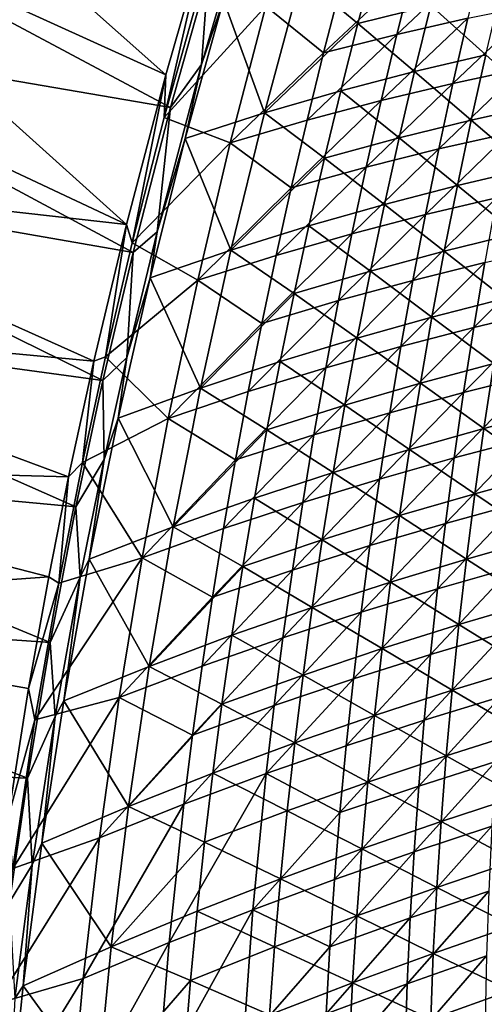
# Model space of a CAD drawing. Header units: metres. Extents: x 0 to 1400, y -1400 to 0.
# Tile 35 of 256: x 68 to 120, y -798 to -688. Entities that reach past the tile are written whole.
import ezdxf

# ---------------------------------------------------------------- set-up
doc = ezdxf.new("R2010")
doc.units = ezdxf.units.M

msp = doc.modelspace()

# ---------------------------------------------------------------- linework, layer by layer
at = {"layer": 'None'}
for points in [[(42.350792, -656.62915, -3), (84.205261, -693.84613, -32.233692), (37.61758, -672.649475, -3)], [(88.749306, -678.022156, -32.226997), (84.205261, -693.84613, -32.233692), (42.350792, -656.62915, -3)], [(37.61758, -672.649475, -3), (79.788307, -710.647888, -32.24094), (33.222839, -688.76593, -3)], [(84.756264, -697.494629, -29.649939), (38.399914, -672.727966), (34.007313, -688.825317)], [(84.205261, -693.84613, -32.233692), (79.788307, -710.647888, -32.24094), (37.61758, -672.649475, -3)], [(84.756264, -697.494629, -29.649939), (88.988968, -682.472412, -29.643541), (38.399914, -672.727966)], [(84.205261, -693.84613, -32.233692), (88.749306, -678.022156, -32.226997), (84.051498, -698.632507, -32.845734)], [(84.051498, -698.632507, -32.845734), (88.749306, -678.022156, -32.226997), (88.44104, -682.846558, -32.845623)], [(92.413658, -678.333984, -30.859119), (88.240158, -692.683472, -30.8533), (90.708839, -685.390686, -32.021179)], [(88.240158, -692.683472, -30.8533), (92.413658, -678.333984, -30.859119), (88.988968, -682.472412, -29.643541)], [(107.819809, -680.537109, -86.965492), (99.421059, -682.785767, -59.433765), (105.815277, -688.069397, -86.940712)], [(107.819809, -680.537109, -86.965492), (105.815277, -688.069397, -86.940712), (114.008881, -686.020813, -114.54052)], [(118.156181, -687.47644, -142.963089), (110.196465, -689.28064, -115.311218), (119.908287, -680.166443, -142.98671)], [(110.196465, -689.28064, -115.311218), (112.047134, -681.857727, -115.33033), (119.908287, -680.166443, -142.98671)], [(110.196465, -689.28064, -115.311218), (101.960762, -691.368713, -87.732071), (112.047134, -681.857727, -115.33033)], [(101.960762, -691.368713, -87.732071), (103.908241, -683.828796, -87.745865), (112.047134, -681.857727, -115.33033)], [(95.467102, -686.124084, -60.235687), (84.051498, -698.632507, -32.845734), (88.44104, -682.846558, -32.845623)], [(84.756264, -697.494629, -29.649939), (88.240158, -692.683472, -30.8533), (88.988968, -682.472412, -29.643541)], [(90.708839, -685.390686, -32.021179), (95.30455, -698.11908, -59.396233), (99.421059, -682.785767, -59.433765)], [(99.421059, -682.785767, -59.433765), (95.30455, -698.11908, -59.396233), (105.815277, -688.069397, -86.940712)], [(101.960762, -691.368713, -87.732071), (95.467102, -686.124084, -60.235687), (103.908241, -683.828796, -87.745865)], [(114.008881, -686.020813, -114.54052), (120.200119, -691.574829, -142.174545), (121.924957, -684.250366, -142.209244)], [(91.467102, -701.473877, -60.220345), (84.051498, -698.632507, -32.845734), (95.467102, -686.124084, -60.235687)], [(88.240158, -692.683472, -30.8533), (86.407814, -700.977112, -31.999304), (90.708839, -685.390686, -32.021179)], [(90.708839, -685.390686, -32.021179), (86.407814, -700.977112, -31.999304), (95.30455, -698.11908, -59.396233)], [(101.960762, -691.368713, -87.732071), (91.467102, -701.473877, -60.220345), (95.467102, -686.124084, -60.235687)], [(105.815277, -688.069397, -86.940712), (112.184944, -693.459412, -114.510361), (114.008881, -686.020813, -114.54052)], [(114.008881, -686.020813, -114.54052), (112.184944, -693.459412, -114.510361), (120.200119, -691.574829, -142.174545)], [(124.296806, -693.132507, -170.666153), (116.486252, -694.810669, -142.939514), (125.867203, -685.908936, -170.693207)], [(125.867203, -685.908936, -170.693207), (116.486252, -694.810669, -142.939514), (118.156181, -687.47644, -142.963089)], [(116.486252, -694.810669, -142.939514), (108.42852, -696.729065, -115.29216), (118.156181, -687.47644, -142.963089)], [(118.156181, -687.47644, -142.963089), (108.42852, -696.729065, -115.29216), (110.196465, -689.28064, -115.311218)], [(95.30455, -698.11908, -59.396233), (103.894089, -695.626099, -86.915848), (105.815277, -688.069397, -86.940712)], [(105.815277, -688.069397, -86.940712), (103.894089, -695.626099, -86.915848), (112.184944, -693.459412, -114.510361)], [(79.788307, -710.647888, -32.24094), (29.174057, -704.972778, -3), (33.222839, -688.76593, -3)], [(80.543518, -713.800293, -29.657013), (34.007313, -688.825317), (29.960155, -705.013)], [(80.543518, -713.800293, -29.657013), (84.756264, -697.494629, -29.649939), (34.007313, -688.825317)], [(108.42852, -696.729065, -115.29216), (100.096695, -698.93512, -87.718323), (110.196465, -689.28064, -115.311218)], [(110.196465, -689.28064, -115.311218), (100.096695, -698.93512, -87.718323), (101.960762, -691.368713, -87.732071)], [(100.096695, -698.93512, -87.718323), (91.467102, -701.473877, -60.220345), (101.960762, -691.368713, -87.732071)], [(112.184944, -693.459412, -114.510361), (118.55825, -698.920776, -142.139786), (120.200119, -691.574829, -142.174545)], [(120.200119, -691.574829, -142.174545), (118.55825, -698.920776, -142.139786), (126.42514, -697.16095, -169.877457)], [(88.240158, -692.683472, -30.8533), (83.236938, -711.487, -30.845551), (86.407814, -700.977112, -31.999304)], [(83.236938, -711.487, -30.845551), (88.240158, -692.683472, -30.8533), (84.756264, -697.494629, -29.649939)], [(79.788307, -710.647888, -32.24094), (84.205261, -693.84613, -32.233692), (80.45562, -712.709412, -32.845829)], [(80.45562, -712.709412, -32.845829), (84.205261, -693.84613, -32.233692), (84.051498, -698.632507, -32.845734)], [(103.894089, -695.626099, -86.915848), (110.444611, -700.920593, -114.480141), (112.184944, -693.459412, -114.510361)], [(112.184944, -693.459412, -114.510361), (110.444611, -700.920593, -114.480141), (118.55825, -698.920776, -142.139786)], [(116.486252, -694.810669, -142.939514), (124.296806, -693.132507, -170.666153), (114.89933, -702.168518, -142.916031)], [(124.296806, -693.132507, -170.666153), (122.808952, -700.378296, -170.639175), (114.89933, -702.168518, -142.916031)], [(114.89933, -702.168518, -142.916031), (106.744179, -704.202454, -115.273155), (116.486252, -694.810669, -142.939514)], [(106.744179, -704.202454, -115.273155), (108.42852, -696.729065, -115.29216), (116.486252, -694.810669, -142.939514)], [(103.894089, -695.626099, -86.915848), (95.30455, -698.11908, -59.396233), (102.057274, -703.206482, -86.890907)], [(103.894089, -695.626099, -86.915848), (102.057274, -703.206482, -86.890907), (110.444611, -700.920593, -114.480141)], [(108.42852, -696.729065, -115.29216), (106.744179, -704.202454, -115.273155), (98.316978, -706.527588, -87.704628)], [(100.096695, -698.93512, -87.718323), (108.42852, -696.729065, -115.29216), (98.316978, -706.527588, -87.704628)], [(118.55825, -698.920776, -142.139786), (124.966682, -704.41449, -169.839172), (126.42514, -697.16095, -169.877457)], [(80.543518, -713.800293, -29.657013), (83.236938, -711.487, -30.845551), (84.756264, -697.494629, -29.649939)], [(86.407814, -700.977112, -31.999304), (91.529305, -713.549438, -59.358406), (95.30455, -698.11908, -59.396233)], [(95.30455, -698.11908, -59.396233), (91.529305, -713.549438, -59.358406), (102.057274, -703.206482, -86.890907)], [(80.45562, -712.709412, -32.845829), (84.051498, -698.632507, -32.845734), (91.467102, -701.473877, -60.220345)], [(98.316978, -706.527588, -87.704628), (91.467102, -701.473877, -60.220345), (100.096695, -698.93512, -87.718323)], [(110.444611, -700.920593, -114.480141), (117.000275, -706.287415, -142.105011), (118.55825, -698.920776, -142.139786)], [(118.55825, -698.920776, -142.139786), (117.000275, -706.287415, -142.105011), (124.966682, -704.41449, -169.839172)], [(114.89933, -702.168518, -142.916031), (122.808952, -700.378296, -170.639175), (113.396278, -709.549561, -142.892639)], [(122.808952, -700.378296, -170.639175), (121.404434, -707.64563, -170.612289), (113.396278, -709.549561, -142.892639)], [(87.808197, -716.930481, -60.205227), (80.45562, -712.709412, -32.845829), (91.467102, -701.473877, -60.220345)], [(83.236938, -711.487, -30.845551), (82.452469, -716.661865, -31.976923), (86.407814, -700.977112, -31.999304)], [(86.407814, -700.977112, -31.999304), (82.452469, -716.661865, -31.976923), (91.529305, -713.549438, -59.358406)], [(87.808197, -716.930481, -60.205227), (91.467102, -701.473877, -60.220345), (98.316978, -706.527588, -87.704628)], [(102.057274, -703.206482, -86.890907), (108.788864, -708.403687, -114.449852), (110.444611, -700.920593, -114.480141)], [(110.444611, -700.920593, -114.480141), (108.788864, -708.403687, -114.449852), (117.000275, -706.287415, -142.105011)], [(113.396278, -709.549561, -142.892639), (105.144348, -711.700256, -115.254219), (114.89933, -702.168518, -142.916031)], [(105.144348, -711.700256, -115.254219), (106.744179, -704.202454, -115.273155), (114.89933, -702.168518, -142.916031)], [(91.529305, -713.549438, -59.358406), (100.30587, -710.80957, -86.865898), (102.057274, -703.206482, -86.890907)], [(102.057274, -703.206482, -86.890907), (100.30587, -710.80957, -86.865898), (108.788864, -708.403687, -114.449852)], [(76.119919, -726.015015, -32.247681), (25.478922, -721.263855, -3), (29.174057, -704.972778, -3)], [(77.152748, -728.217529, -29.663363), (29.960155, -705.013), (26.266146, -721.284851)], [(79.788307, -710.647888, -32.24094), (76.119919, -726.015015, -32.247681), (29.174057, -704.972778, -3)], [(77.152748, -728.217529, -29.663363), (80.543518, -713.800293, -29.657013), (29.960155, -705.013)], [(106.744179, -704.202454, -115.273155), (96.622559, -714.145508, -87.690987), (98.316978, -706.527588, -87.704628)], [(105.144348, -711.700256, -115.254219), (96.622559, -714.145508, -87.690987), (106.744179, -704.202454, -115.273155)], [(117.000275, -706.287415, -142.105011), (123.5924, -711.686462, -169.800903), (124.966682, -704.41449, -169.839172)], [(117.000275, -706.287415, -142.105011), (108.788864, -708.403687, -114.449852), (115.52713, -713.673889, -142.070206)], [(123.5924, -711.686462, -169.800903), (117.000275, -706.287415, -142.105011), (115.52713, -713.673889, -142.070206)], [(96.622559, -714.145508, -87.690987), (87.808197, -716.930481, -60.205227), (98.316978, -706.527588, -87.704628)], [(100.30587, -710.80957, -86.865898), (107.218697, -715.907776, -114.419533), (108.788864, -708.403687, -114.449852)], [(108.788864, -708.403687, -114.449852), (107.218697, -715.907776, -114.419533), (115.52713, -713.673889, -142.070206)], [(113.396278, -709.549561, -142.892639), (121.404434, -707.64563, -170.612289), (111.977974, -716.952698, -142.869339)], [(121.404434, -707.64563, -170.612289), (120.084084, -714.933533, -170.585526), (111.977974, -716.952698, -142.869339)], [(111.977974, -716.952698, -142.869339), (103.629967, -719.221436, -115.235344), (113.396278, -709.549561, -142.892639)], [(103.629967, -719.221436, -115.235344), (105.144348, -711.700256, -115.254219), (113.396278, -709.549561, -142.892639)], [(76.119919, -726.015015, -32.247681), (79.788307, -710.647888, -32.24094), (77.437828, -725.548889, -32.845886)], [(77.437828, -725.548889, -32.845886), (79.788307, -710.647888, -32.24094), (80.45562, -712.709412, -32.845829)], [(83.236938, -711.487, -30.845551), (79.825798, -725.628174, -30.839636), (82.452469, -716.661865, -31.976923)], [(79.825798, -725.628174, -30.839636), (83.236938, -711.487, -30.845551), (80.543518, -713.800293, -29.657013)], [(100.30587, -710.80957, -86.865898), (91.529305, -713.549438, -59.358406), (98.640945, -718.43457, -86.840836)], [(105.144348, -711.700256, -115.254219), (95.014442, -721.787781, -87.677399), (96.622559, -714.145508, -87.690987)], [(105.144348, -711.700256, -115.254219), (103.629967, -719.221436, -115.235344), (95.014442, -721.787781, -87.677399)], [(107.218697, -715.907776, -114.419533), (100.30587, -710.80957, -86.865898), (98.640945, -718.43457, -86.840836)], [(115.52713, -713.673889, -142.070206), (122.303192, -718.975891, -169.762634), (123.5924, -711.686462, -169.800903)], [(77.437828, -725.548889, -32.845886), (80.45562, -712.709412, -32.845829), (87.808197, -716.930481, -60.205227)], [(77.152748, -728.217529, -29.663363), (79.825798, -725.628174, -30.839636), (80.543518, -713.800293, -29.657013)], [(82.452469, -716.661865, -31.976923), (88.104126, -729.069641, -59.32037), (91.529305, -713.549438, -59.358406)], [(91.529305, -713.549438, -59.358406), (88.104126, -729.069641, -59.32037), (98.640945, -718.43457, -86.840836)], [(107.218697, -715.907776, -114.419533), (114.139778, -721.079163, -142.035416), (115.52713, -713.673889, -142.070206)], [(115.52713, -713.673889, -142.070206), (114.139778, -721.079163, -142.035416), (122.303192, -718.975891, -169.762634)], [(118.84874, -722.240662, -170.558884), (120.084084, -714.933533, -170.585526), (127.970421, -713.118591, -198.379257)], [(118.84874, -722.240662, -170.558884), (127.970421, -713.118591, -198.379257), (126.833794, -720.311646, -198.350128)], [(95.014442, -721.787781, -87.677399), (87.808197, -716.930481, -60.205227), (96.622559, -714.145508, -87.690987)], [(110.645355, -724.376465, -142.84613), (120.084084, -714.933533, -170.585526), (118.84874, -722.240662, -170.558884)], [(111.977974, -716.952698, -142.869339), (120.084084, -714.933533, -170.585526), (110.645355, -724.376465, -142.84613)], [(98.640945, -718.43457, -86.840836), (105.735146, -723.431824, -114.389175), (107.218697, -715.907776, -114.419533)], [(105.735146, -723.431824, -114.389175), (114.139778, -721.079163, -142.035416), (107.218697, -715.907776, -114.419533)], [(84.498627, -732.486694, -60.190365), (77.437828, -725.548889, -32.845886), (87.808197, -716.930481, -60.205227)], [(79.825798, -725.628174, -30.839636), (78.851952, -732.437561, -31.954079), (82.452469, -716.661865, -31.976923)], [(82.452469, -716.661865, -31.976923), (78.851952, -732.437561, -31.954079), (88.104126, -729.069641, -59.32037)], [(84.498627, -732.486694, -60.190365), (87.808197, -716.930481, -60.205227), (95.014442, -721.787781, -87.677399)], [(110.645355, -724.376465, -142.84613), (102.202049, -726.764526, -115.216553), (111.977974, -716.952698, -142.869339)], [(102.202049, -726.764526, -115.216553), (103.629967, -719.221436, -115.235344), (111.977974, -716.952698, -142.869339)], [(88.104126, -729.069641, -59.32037), (97.063576, -726.080505, -86.815727), (98.640945, -718.43457, -86.840836)], [(98.640945, -718.43457, -86.840836), (97.063576, -726.080505, -86.815727), (105.735146, -723.431824, -114.389175)], [(93.493698, -729.45282, -87.663879), (103.629967, -719.221436, -115.235344), (102.202049, -726.764526, -115.216553)], [(103.629967, -719.221436, -115.235344), (93.493698, -729.45282, -87.663879), (95.014442, -721.787781, -87.677399)], [(114.139778, -721.079163, -142.035416), (121.09996, -726.28186, -169.724426), (122.303192, -718.975891, -169.762634)], [(117.699272, -729.56543, -170.532364), (126.833794, -720.311646, -198.350128), (125.782356, -727.520813, -198.321121)], [(117.699272, -729.56543, -170.532364), (118.84874, -722.240662, -170.558884), (126.833794, -720.311646, -198.350128)], [(73.296768, -739.014038, -32.253448), (22.145306, -737.632751, -3), (25.478922, -721.263855, -3)], [(74.122108, -742.420959, -29.669689), (26.266146, -721.284851), (22.933121, -737.634521)], [(76.119919, -726.015015, -32.247681), (73.296768, -739.014038, -32.253448), (25.478922, -721.263855, -3)], [(74.122108, -742.420959, -29.669689), (77.152748, -728.217529, -29.663363), (26.266146, -721.284851)], [(93.493698, -729.45282, -87.663879), (84.498627, -732.486694, -60.190365), (95.014442, -721.787781, -87.677399)], [(105.735146, -723.431824, -114.389175), (112.839195, -728.502319, -142.000626), (114.139778, -721.079163, -142.035416)], [(112.839195, -728.502319, -142.000626), (121.09996, -726.28186, -169.724426), (114.139778, -721.079163, -142.035416)], [(109.399361, -731.819275, -142.823044), (110.645355, -724.376465, -142.84613), (118.84874, -722.240662, -170.558884)], [(109.399361, -731.819275, -142.823044), (118.84874, -722.240662, -170.558884), (117.699272, -729.56543, -170.532364)], [(97.063576, -726.080505, -86.815727), (104.339249, -730.974854, -114.358795), (105.735146, -723.431824, -114.389175)], [(105.735146, -723.431824, -114.389175), (104.339249, -730.974854, -114.358795), (112.839195, -728.502319, -142.000626)], [(100.861603, -734.327881, -115.197845), (110.645355, -724.376465, -142.84613), (109.399361, -731.819275, -142.823044)], [(100.861603, -734.327881, -115.197845), (102.202049, -726.764526, -115.216553), (110.645355, -724.376465, -142.84613)], [(73.296768, -739.014038, -32.253448), (76.119919, -726.015015, -32.247681), (74.866859, -737.437683, -32.845898)], [(74.866859, -737.437683, -32.845898), (76.119919, -726.015015, -32.247681), (77.437828, -725.548889, -32.845886)], [(74.866859, -737.437683, -32.845898), (77.437828, -725.548889, -32.845886), (84.498627, -732.486694, -60.190365)], [(77.288094, -737.074158, -30.834795), (79.825798, -725.628174, -30.839636), (77.152748, -728.217529, -29.663363)], [(79.825798, -725.628174, -30.839636), (77.288094, -737.074158, -30.834795), (78.851952, -732.437561, -31.954079)], [(88.104126, -729.069641, -59.32037), (95.574867, -733.746155, -86.790581), (97.063576, -726.080505, -86.815727)], [(95.574867, -733.746155, -86.790581), (104.339249, -730.974854, -114.358795), (97.063576, -726.080505, -86.815727)], [(92.061409, -737.13916, -87.650429), (93.493698, -729.45282, -87.663879), (102.202049, -726.764526, -115.216553)], [(92.061409, -737.13916, -87.650429), (102.202049, -726.764526, -115.216553), (100.861603, -734.327881, -115.197845)], [(121.09996, -726.28186, -169.724426), (112.839195, -728.502319, -142.000626), (119.983597, -733.603333, -169.686249)], [(128.124756, -731.473816, -197.486679), (121.09996, -726.28186, -169.724426), (119.983597, -733.603333, -169.686249)], [(74.122108, -742.420959, -29.669689), (77.288094, -737.074158, -30.834795), (77.152748, -728.217529, -29.663363)], [(116.63652, -736.906372, -170.505981), (125.782356, -727.520813, -198.321121), (124.816887, -734.74469, -198.292282)], [(116.63652, -736.906372, -170.505981), (117.699272, -729.56543, -170.532364), (125.782356, -727.520813, -198.321121)], [(78.851952, -732.437561, -31.954079), (85.038193, -744.671326, -59.282196), (88.104126, -729.069641, -59.32037)], [(84.498627, -732.486694, -60.190365), (93.493698, -729.45282, -87.663879), (92.061409, -737.13916, -87.650429)], [(88.104126, -729.069641, -59.32037), (85.038193, -744.671326, -59.282196), (95.574867, -733.746155, -86.790581)], [(112.839195, -728.502319, -142.000626), (104.339249, -730.974854, -114.358795), (111.62635, -735.942261, -141.965866)], [(108.240921, -739.279724, -142.800064), (117.699272, -729.56543, -170.532364), (116.63652, -736.906372, -170.505981)], [(108.240921, -739.279724, -142.800064), (109.399361, -731.819275, -142.823044), (117.699272, -729.56543, -170.532364)], [(119.983597, -733.603333, -169.686249), (112.839195, -728.502319, -142.000626), (111.62635, -735.942261, -141.965866)], [(104.339249, -730.974854, -114.358795), (95.574867, -733.746155, -86.790581), (103.032051, -738.535767, -114.328415)], [(111.62635, -735.942261, -141.965866), (104.339249, -730.974854, -114.358795), (103.032051, -738.535767, -114.328415)], [(128.124756, -731.473816, -197.486679), (119.983597, -733.603333, -169.686249), (127.193344, -738.692383, -197.446152)], [(81.547371, -748.130066, -60.175781), (74.866859, -737.437683, -32.845898), (84.498627, -732.486694, -60.190365)], [(77.288094, -737.074158, -30.834795), (75.615784, -748.295471, -31.93082), (78.851952, -732.437561, -31.954079)], [(78.851952, -732.437561, -31.954079), (75.615784, -748.295471, -31.93082), (85.038193, -744.671326, -59.282196)], [(81.547371, -748.130066, -60.175781), (84.498627, -732.486694, -60.190365), (92.061409, -737.13916, -87.650429)], [(99.609642, -741.909973, -115.17923), (100.861603, -734.327881, -115.197845), (109.399361, -731.819275, -142.823044)], [(99.609642, -741.909973, -115.17923), (109.399361, -731.819275, -142.823044), (108.240921, -739.279724, -142.800064)], [(95.574867, -733.746155, -86.790581), (85.038193, -744.671326, -59.282196), (94.175934, -741.430603, -86.765419)], [(103.032051, -738.535767, -114.328415), (95.574867, -733.746155, -86.790581), (94.175934, -741.430603, -86.765419)], [(118.955017, -740.939331, -169.648148), (119.983597, -733.603333, -169.686249), (111.62635, -735.942261, -141.965866)], [(127.193344, -738.692383, -197.446152), (119.983597, -733.603333, -169.686249), (118.955017, -740.939331, -169.648148)], [(90.718651, -744.845032, -87.637047), (100.861603, -734.327881, -115.197845), (99.609642, -741.909973, -115.17923)], [(90.718651, -744.845032, -87.637047), (92.061409, -737.13916, -87.650429), (100.861603, -734.327881, -115.197845)], [(115.661346, -744.262146, -170.479752), (124.816887, -734.74469, -198.292282), (123.938141, -741.98175, -198.26358)], [(115.661346, -744.262146, -170.479752), (116.63652, -736.906372, -170.505981), (124.816887, -734.74469, -198.292282)], [(110.502228, -743.39801, -141.931152), (111.62635, -735.942261, -141.965866), (103.032051, -738.535767, -114.328415)], [(118.955017, -740.939331, -169.648148), (111.62635, -735.942261, -141.965866), (110.502228, -743.39801, -141.931152)], [(74.602287, -750.324768, -30.829136), (77.288094, -737.074158, -30.834795), (74.122108, -742.420959, -29.669689)], [(77.288094, -737.074158, -30.834795), (74.602287, -750.324768, -30.829136), (75.615784, -748.295471, -31.93082)], [(90.718651, -744.845032, -87.637047), (81.547371, -748.130066, -60.175781), (92.061409, -737.13916, -87.650429)], [(107.170967, -746.756287, -142.777222), (116.63652, -736.906372, -170.505981), (115.661346, -744.262146, -170.479752)], [(107.170967, -746.756287, -142.777222), (108.240921, -739.279724, -142.800064), (116.63652, -736.906372, -170.505981)], [(71.062523, -750.264771, -32.258484), (19.181263, -754.072571, -3), (22.145306, -737.632751, -3)], [(71.219246, -757.644348, -29.676537), (22.933121, -737.634521), (19.969151, -754.054993)], [(73.296768, -739.014038, -32.253448), (71.062523, -750.264771, -32.258484), (22.145306, -737.632751, -3)], [(71.219246, -757.644348, -29.676537), (74.122108, -742.420959, -29.669689), (22.933121, -737.634521)], [(72.198441, -750.993042, -32.84586), (73.296768, -739.014038, -32.253448), (74.866859, -737.437683, -32.845898)], [(72.198441, -750.993042, -32.84586), (74.866859, -737.437683, -32.845898), (81.547371, -748.130066, -60.175781)], [(71.062523, -750.264771, -32.258484), (73.296768, -739.014038, -32.253448), (72.198441, -750.993042, -32.84586)], [(103.032051, -738.535767, -114.328415), (94.175934, -741.430603, -86.765419), (101.81459, -746.113586, -114.29805)], [(98.447174, -749.509277, -115.160713), (108.240921, -739.279724, -142.800064), (107.170967, -746.756287, -142.777222)], [(98.447174, -749.509277, -115.160713), (99.609642, -741.909973, -115.17923), (108.240921, -739.279724, -142.800064)], [(110.502228, -743.39801, -141.931152), (103.032051, -738.535767, -114.328415), (101.81459, -746.113586, -114.29805)], [(126.349655, -745.922974, -197.405731), (127.193344, -738.692383, -197.446152), (118.955017, -740.939331, -169.648148)], [(94.175934, -741.430603, -86.765419), (85.038193, -744.671326, -59.282196), (92.867859, -749.132751, -86.74025)], [(94.175934, -741.430603, -86.765419), (92.867859, -749.132751, -86.74025), (101.81459, -746.113586, -114.29805)], [(118.015114, -748.288818, -169.610138), (118.955017, -740.939331, -169.648148), (110.502228, -743.39801, -141.931152)], [(126.349655, -745.922974, -197.405731), (118.955017, -740.939331, -169.648148), (118.015114, -748.288818, -169.610138)], [(71.219246, -757.644348, -29.676537), (74.602287, -750.324768, -30.829136), (74.122108, -742.420959, -29.669689)], [(89.466492, -752.56897, -87.623749), (90.718651, -744.845032, -87.637047), (99.609642, -741.909973, -115.17923)], [(89.466492, -752.56897, -87.623749), (99.609642, -741.909973, -115.17923), (98.447174, -749.509277, -115.160713)], [(114.774597, -751.631226, -170.453674), (115.661346, -744.262146, -170.479752), (123.938141, -741.98175, -198.26358)], [(114.774597, -751.631226, -170.453674), (123.938141, -741.98175, -198.26358), (123.146896, -749.230713, -198.235062)], [(110.502228, -743.39801, -141.931152), (101.81459, -746.113586, -114.29805), (109.467789, -750.86853, -141.896484)], [(118.015114, -748.288818, -169.610138), (110.502228, -743.39801, -141.931152), (109.467789, -750.86853, -141.896484)], [(75.615784, -748.295471, -31.93082), (82.340744, -760.345886, -59.243969), (85.038193, -744.671326, -59.282196)], [(81.547371, -748.130066, -60.175781), (90.718651, -744.845032, -87.637047), (89.466492, -752.56897, -87.623749)], [(85.038193, -744.671326, -59.282196), (82.340744, -760.345886, -59.243969), (92.867859, -749.132751, -86.74025)], [(106.190445, -754.247375, -142.754517), (115.661346, -744.262146, -170.479752), (114.774597, -751.631226, -170.453674)], [(106.190445, -754.247375, -142.754517), (107.170967, -746.756287, -142.777222), (115.661346, -744.262146, -170.479752)], [(92.867859, -749.132751, -86.74025), (100.687912, -753.707275, -114.2677), (101.81459, -746.113586, -114.29805)], [(101.81459, -746.113586, -114.29805), (100.687912, -753.707275, -114.2677), (109.467789, -750.86853, -141.896484)], [(125.594528, -753.164673, -197.365433), (126.349655, -745.922974, -197.405731), (118.015114, -748.288818, -169.610138)], [(97.375206, -757.124207, -115.142303), (107.170967, -746.756287, -142.777222), (106.190445, -754.247375, -142.754517)], [(97.375206, -757.124207, -115.142303), (98.447174, -749.509277, -115.160713), (107.170967, -746.756287, -142.777222)], [(69.51268, -766.368225, -32.845757), (81.547371, -748.130066, -60.175781), (78.963501, -763.847534, -60.161488)], [(69.51268, -766.368225, -32.845757), (72.198441, -750.993042, -32.84586), (81.547371, -748.130066, -60.175781)], [(74.602287, -750.324768, -30.829136), (72.753563, -764.226868, -31.9072), (75.615784, -748.295471, -31.93082)], [(75.615784, -748.295471, -31.93082), (72.753563, -764.226868, -31.9072), (82.340744, -760.345886, -59.243969)], [(78.963501, -763.847534, -60.161488), (81.547371, -748.130066, -60.175781), (89.466492, -752.56897, -87.623749)], [(117.164795, -755.650818, -169.57222), (118.015114, -748.288818, -169.610138), (109.467789, -750.86853, -141.896484)], [(125.594528, -753.164673, -197.365433), (118.015114, -748.288818, -169.610138), (117.164795, -755.650818, -169.57222)], [(92.867859, -749.132751, -86.74025), (82.340744, -760.345886, -59.243969), (91.651756, -756.851563, -86.715073)], [(88.306007, -760.309326, -87.610535), (98.447174, -749.509277, -115.160713), (97.375206, -757.124207, -115.142303)], [(88.306007, -760.309326, -87.610535), (89.466492, -752.56897, -87.623749), (98.447174, -749.509277, -115.160713)], [(100.687912, -753.707275, -114.2677), (92.867859, -749.132751, -86.74025), (91.651756, -756.851563, -86.715073)], [(113.977135, -759.012085, -170.427765), (123.146896, -749.230713, -198.235062), (122.443916, -756.490112, -198.206726)], [(113.977135, -759.012085, -170.427765), (114.774597, -751.631226, -170.453674), (123.146896, -749.230713, -198.235062)], [(71.062523, -750.264771, -32.258484), (68.796799, -762.843018, -32.264149), (19.181263, -754.072571, -3)], [(68.796799, -762.843018, -32.264149), (71.062523, -750.264771, -32.258484), (72.198441, -750.993042, -32.84586)], [(71.783585, -765.968018, -30.82238), (74.602287, -750.324768, -30.829136), (71.219246, -757.644348, -29.676537)], [(74.602287, -750.324768, -30.829136), (71.783585, -765.968018, -30.82238), (72.753563, -764.226868, -31.9072)], [(68.796799, -762.843018, -32.264149), (72.198441, -750.993042, -32.84586), (69.51268, -766.368225, -32.845757)], [(100.687912, -753.707275, -114.2677), (108.52401, -758.352905, -141.861908), (109.467789, -750.86853, -141.896484)], [(105.300278, -761.751526, -142.731964), (106.190445, -754.247375, -142.754517), (114.774597, -751.631226, -170.453674)], [(105.300278, -761.751526, -142.731964), (114.774597, -751.631226, -170.453674), (113.977135, -759.012085, -170.427765)], [(109.467789, -750.86853, -141.896484), (108.52401, -758.352905, -141.861908), (117.164795, -755.650818, -169.57222)], [(88.306007, -760.309326, -87.610535), (78.963501, -763.847534, -60.161488), (89.466492, -752.56897, -87.623749)], [(99.653046, -761.315796, -114.237381), (100.687912, -753.707275, -114.2677), (91.651756, -756.851563, -86.715073)], [(108.52401, -758.352905, -141.861908), (100.687912, -753.707275, -114.2677), (99.653046, -761.315796, -114.237381)], [(124.92878, -760.416504, -197.325256), (125.594528, -753.164673, -197.365433), (117.164795, -755.650818, -169.57222)], [(68.66864, -772.93042, -29.683466), (19.969151, -754.054993), (17.382441, -770.539185)], [(68.796799, -762.843018, -32.264149), (66.492798, -777.341125, -32.270718), (19.181263, -754.072571, -3)], [(68.66864, -772.93042, -29.683466), (71.219246, -757.644348, -29.676537), (19.969151, -754.054993)], [(96.394745, -764.753174, -115.124008), (106.190445, -754.247375, -142.754517), (105.300278, -761.751526, -142.731964)], [(96.394745, -764.753174, -115.124008), (97.375206, -757.124207, -115.142303), (106.190445, -754.247375, -142.754517)], [(108.52401, -758.352905, -141.861908), (116.404953, -763.024414, -169.534424), (117.164795, -755.650818, -169.57222)], [(117.164795, -755.650818, -169.57222), (116.404953, -763.024414, -169.534424), (124.92878, -760.416504, -197.325256)], [(82.340744, -760.345886, -59.243969), (90.528725, -764.585999, -86.689911), (91.651756, -756.851563, -86.715073)], [(87.238281, -768.064514, -87.597412), (97.375206, -757.124207, -115.142303), (96.394745, -764.753174, -115.124008)], [(87.238281, -768.064514, -87.597412), (88.306007, -760.309326, -87.610535), (97.375206, -757.124207, -115.142303)], [(91.651756, -756.851563, -86.715073), (90.528725, -764.585999, -86.689911), (99.653046, -761.315796, -114.237381)], [(113.269814, -766.40332, -170.402039), (113.977135, -759.012085, -170.427765), (122.443916, -756.490112, -198.206726)], [(122.443916, -756.490112, -198.206726), (121.829964, -763.758484, -198.178589), (113.269814, -766.40332, -170.402039)], [(68.66864, -772.93042, -29.683466), (71.783585, -765.968018, -30.82238), (71.219246, -757.644348, -29.676537)], [(107.671867, -765.850037, -141.827408), (108.52401, -758.352905, -141.861908), (99.653046, -761.315796, -114.237381)], [(116.404953, -763.024414, -169.534424), (108.52401, -758.352905, -141.861908), (107.671867, -765.850037, -141.827408)], [(104.501411, -769.267212, -142.709564), (113.977135, -759.012085, -170.427765), (113.269814, -766.40332, -170.402039)], [(104.501411, -769.267212, -142.709564), (105.300278, -761.751526, -142.731964), (113.977135, -759.012085, -170.427765)], [(72.753563, -764.226868, -31.9072), (80.021019, -776.084656, -59.205761), (82.340744, -760.345886, -59.243969)], [(78.963501, -763.847534, -60.161488), (88.306007, -760.309326, -87.610535), (87.238281, -768.064514, -87.597412)], [(82.340744, -760.345886, -59.243969), (80.021019, -776.084656, -59.205761), (90.528725, -764.585999, -86.689911)], [(116.404953, -763.024414, -169.534424), (124.353241, -767.677368, -197.285248), (124.92878, -760.416504, -197.325256)], [(90.528725, -764.585999, -86.689911), (98.711037, -768.93811, -114.207115), (99.653046, -761.315796, -114.237381)], [(99.653046, -761.315796, -114.237381), (98.711037, -768.93811, -114.207115), (107.671867, -765.850037, -141.827408)], [(95.506805, -772.394714, -115.105827), (96.394745, -764.753174, -115.124008), (105.300278, -761.751526, -142.731964)], [(104.501411, -769.267212, -142.709564), (95.506805, -772.394714, -115.105827), (105.300278, -761.751526, -142.731964)], [(66.492798, -777.341125, -32.270718), (68.796799, -762.843018, -32.264149), (69.51268, -766.368225, -32.845757)], [(67.00975, -783.063232, -32.845554), (78.963501, -763.847534, -60.161488), (76.756065, -779.626038, -60.147507)], [(67.00975, -783.063232, -32.845554), (69.51268, -766.368225, -32.845757), (78.963501, -763.847534, -60.161488)], [(76.756065, -779.626038, -60.147507), (78.963501, -763.847534, -60.161488), (87.238281, -768.064514, -87.597412)], [(115.736496, -770.408447, -169.496765), (116.404953, -763.024414, -169.534424), (107.671867, -765.850037, -141.827408)], [(112.653481, -773.803467, -170.376511), (121.829964, -763.758484, -198.178589), (121.305809, -771.034546, -198.150635)], [(121.829964, -763.758484, -198.178589), (112.653481, -773.803467, -170.376511), (113.269814, -766.40332, -170.402039)], [(124.353241, -767.677368, -197.285248), (116.404953, -763.024414, -169.534424), (115.736496, -770.408447, -169.496765)], [(71.783585, -765.968018, -30.82238), (70.274872, -780.2229, -31.883268), (72.753563, -764.226868, -31.9072)], [(72.753563, -764.226868, -31.9072), (70.274872, -780.2229, -31.883268), (80.021019, -776.084656, -59.205761)], [(80.021019, -776.084656, -59.205761), (89.499855, -772.334961, -86.66478), (90.528725, -764.585999, -86.689911)], [(86.264389, -775.832886, -87.584381), (96.394745, -764.753174, -115.124008), (95.506805, -772.394714, -115.105827)], [(86.264389, -775.832886, -87.584381), (87.238281, -768.064514, -87.597412), (96.394745, -764.753174, -115.124008)], [(90.528725, -764.585999, -86.689911), (89.499855, -772.334961, -86.66478), (98.711037, -768.93811, -114.207115)], [(69.202873, -782.654846, -30.815088), (71.783585, -765.968018, -30.82238), (68.66864, -772.93042, -29.683466)], [(71.783585, -765.968018, -30.82238), (69.202873, -782.654846, -30.815088), (70.274872, -780.2229, -31.883268)], [(98.711037, -768.93811, -114.207115), (106.912346, -773.358887, -141.793015), (107.671867, -765.850037, -141.827408)], [(107.671867, -765.850037, -141.827408), (106.912346, -773.358887, -141.793015), (115.736496, -770.408447, -169.496765)], [(66.492798, -777.341125, -32.270718), (69.51268, -766.368225, -32.845757), (67.00975, -783.063232, -32.845554)], [(103.794777, -776.792969, -142.687317), (104.501411, -769.267212, -142.709564), (113.269814, -766.40332, -170.402039)], [(113.269814, -766.40332, -170.402039), (112.653481, -773.803467, -170.376511), (103.794777, -776.792969, -142.687317)], [(76.756065, -779.626038, -60.147507), (87.238281, -768.064514, -87.597412), (86.264389, -775.832886, -87.584381)], [(123.868752, -774.946167, -197.245407), (124.353241, -767.677368, -197.285248), (115.736496, -770.408447, -169.496765)], [(89.499855, -772.334961, -86.66478), (97.86293, -776.57312, -114.17691), (98.711037, -768.93811, -114.207115)], [(95.506805, -772.394714, -115.105827), (104.501411, -769.267212, -142.709564), (103.794777, -776.792969, -142.687317)], [(98.711037, -768.93811, -114.207115), (97.86293, -776.57312, -114.17691), (106.912346, -773.358887, -141.793015)], [(66.666603, -786.859741, -29.689814), (68.66864, -772.93042, -29.683466), (17.382441, -770.539185)], [(106.912346, -773.358887, -141.793015), (115.160362, -777.801758, -169.459259), (115.736496, -770.408447, -169.496765)], [(115.736496, -770.408447, -169.496765), (115.160362, -777.801758, -169.459259), (123.868752, -774.946167, -197.245407)], [(112.12899, -781.21106, -170.351166), (112.653481, -773.803467, -170.376511), (121.305809, -771.034546, -198.150635)], [(112.12899, -781.21106, -170.351166), (121.305809, -771.034546, -198.150635), (120.872223, -778.316711, -198.12291)], [(89.499855, -772.334961, -86.66478), (80.021019, -776.084656, -59.205761), (88.566277, -780.097412, -86.639679)], [(84.602394, -791.402893, -87.558617), (95.506805, -772.394714, -115.105827), (94.012527, -787.709045, -115.069862)], [(84.602394, -791.402893, -87.558617), (86.264389, -775.832886, -87.584381), (95.506805, -772.394714, -115.105827)], [(89.499855, -772.334961, -86.66478), (88.566277, -780.097412, -86.639679), (97.86293, -776.57312, -114.17691)], [(94.012527, -787.709045, -115.069862), (95.506805, -772.394714, -115.105827), (103.794777, -776.792969, -142.687317)], [(66.666603, -786.859741, -29.689814), (69.202873, -782.654846, -30.815088), (68.66864, -772.93042, -29.683466)], [(97.86293, -776.57312, -114.17691), (106.246452, -780.878174, -141.758743), (106.912346, -773.358887, -141.793015)], [(103.181305, -784.327271, -142.665253), (112.653481, -773.803467, -170.376511), (112.12899, -781.21106, -170.351166)], [(112.653481, -773.803467, -170.376511), (103.181305, -784.327271, -142.665253), (103.794777, -776.792969, -142.687317)], [(106.912346, -773.358887, -141.793015), (106.246452, -780.878174, -141.758743), (115.160362, -777.801758, -169.459259)], [(115.160362, -777.801758, -169.459259), (123.476158, -782.221619, -197.205765), (123.868752, -774.946167, -197.245407)], [(70.274872, -780.2229, -31.883268), (78.088341, -791.87854, -59.167664), (80.021019, -776.084656, -59.205761)], [(74.934128, -795.452454, -60.133858), (86.264389, -775.832886, -87.584381), (84.602394, -791.402893, -87.558617)], [(74.934128, -795.452454, -60.133858), (76.756065, -779.626038, -60.147507), (86.264389, -775.832886, -87.584381)], [(80.021019, -776.084656, -59.205761), (78.088341, -791.87854, -59.167664), (88.566277, -780.097412, -86.639679)], [(88.566277, -780.097412, -86.639679), (97.109818, -784.219543, -114.146782), (97.86293, -776.57312, -114.17691)], [(103.794777, -776.792969, -142.687317), (103.181305, -784.327271, -142.665253), (94.012527, -787.709045, -115.069862)], [(97.86293, -776.57312, -114.17691), (97.109818, -784.219543, -114.146782), (106.246452, -780.878174, -141.758743)], [(106.246452, -780.878174, -141.758743), (114.677467, -785.203064, -169.421921), (115.160362, -777.801758, -169.459259)], [(115.160362, -777.801758, -169.459259), (114.677467, -785.203064, -169.421921), (123.476158, -782.221619, -197.205765)], [(120.872223, -778.316711, -198.12291), (120.529976, -785.603699, -198.095413), (111.697197, -788.624634, -170.326035)], [(111.697197, -788.624634, -170.326035), (112.12899, -781.21106, -170.351166), (120.872223, -778.316711, -198.12291)], [(65.106689, -798.282349, -32.845264), (76.756065, -779.626038, -60.147507), (74.934128, -795.452454, -60.133858)], [(65.106689, -798.282349, -32.845264), (67.00975, -783.063232, -32.845554), (76.756065, -779.626038, -60.147507)], [(69.202873, -782.654846, -30.815088), (68.189392, -796.274231, -31.859081), (70.274872, -780.2229, -31.883268)], [(70.274872, -780.2229, -31.883268), (68.189392, -796.274231, -31.859081), (78.088341, -791.87854, -59.167664)], [(78.088341, -791.87854, -59.167664), (87.729118, -787.871887, -86.614632), (88.566277, -780.097412, -86.639679)], [(88.566277, -780.097412, -86.639679), (87.729118, -787.871887, -86.614632), (97.109818, -784.219543, -114.146782)], [(97.109818, -784.219543, -114.146782), (105.675179, -788.406616, -141.724609), (106.246452, -780.878174, -141.758743)], [(102.661934, -791.86853, -142.643372), (103.181305, -784.327271, -142.665253), (112.12899, -781.21106, -170.351166)], [(102.661934, -791.86853, -142.643372), (112.12899, -781.21106, -170.351166), (111.697197, -788.624634, -170.326035)], [(106.246452, -780.878174, -141.758743), (105.675179, -788.406616, -141.724609), (114.677467, -785.203064, -169.421921)], [(67.259697, -797.693542, -30.808447), (69.202873, -782.654846, -30.815088), (66.666603, -786.859741, -29.689814)], [(69.202873, -782.654846, -30.815088), (67.259697, -797.693542, -30.808447), (68.189392, -796.274231, -31.859081)], [(114.677467, -785.203064, -169.421921), (123.1763, -789.502563, -197.166321), (123.476158, -782.221619, -197.205765)], [(87.729118, -787.871887, -86.614632), (96.452774, -791.876099, -114.116745), (97.109818, -784.219543, -114.146782)], [(94.012527, -787.709045, -115.069862), (103.181305, -784.327271, -142.665253), (102.661934, -791.86853, -142.643372)], [(97.109818, -784.219543, -114.146782), (96.452774, -791.876099, -114.116745), (105.675179, -788.406616, -141.724609)], [(105.675179, -788.406616, -141.724609), (114.288742, -792.611145, -169.384781), (114.677467, -785.203064, -169.421921)], [(120.529976, -785.603699, -198.095413), (111.358963, -796.042786, -170.301132), (111.697197, -788.624634, -170.326035)], [(120.529976, -785.603699, -198.095413), (120.279823, -792.894043, -198.068146), (111.358963, -796.042786, -170.301132)], [(114.677467, -785.203064, -169.421921), (114.288742, -792.611145, -169.384781), (123.1763, -789.502563, -197.166321)], [(87.729118, -787.871887, -86.614632), (78.088341, -791.87854, -59.167664), (86.98954, -795.657166, -86.589645)], [(83.328636, -807.006653, -87.533295), (94.012527, -787.709045, -115.069862), (92.900444, -803.05481, -115.03447)], [(83.328636, -807.006653, -87.533295), (84.602394, -791.402893, -87.558617), (94.012527, -787.709045, -115.069862)], [(87.729118, -787.871887, -86.614632), (86.98954, -795.657166, -86.589645), (96.452774, -791.876099, -114.116745)], [(92.900444, -803.05481, -115.03447), (94.012527, -787.709045, -115.069862), (102.661934, -791.86853, -142.643372)], [(96.452774, -791.876099, -114.116745), (105.199554, -795.942993, -141.690628), (105.675179, -788.406616, -141.724609)], [(111.697197, -788.624634, -170.326035), (111.358963, -796.042786, -170.301132), (102.237595, -799.415344, -142.621674)], [(102.237595, -799.415344, -142.621674), (102.661934, -791.86853, -142.643372), (111.697197, -788.624634, -170.326035)], [(105.675179, -788.406616, -141.724609), (105.199554, -795.942993, -141.690628), (114.288742, -792.611145, -169.384781)], [(114.288742, -792.611145, -169.384781), (122.970024, -796.78772, -197.127121), (123.1763, -789.502563, -197.166321)], [(73.506752, -811.313721, -60.120552), (84.602394, -791.402893, -87.558617), (83.328636, -807.006653, -87.533295)], [(73.506752, -811.313721, -60.120552), (74.934128, -795.452454, -60.133858), (84.602394, -791.402893, -87.558617)], [(68.189392, -796.274231, -31.859081), (76.552292, -807.716797, -59.129757), (78.088341, -791.87854, -59.167664)], [(78.088341, -791.87854, -59.167664), (76.552292, -807.716797, -59.129757), (86.98954, -795.657166, -86.589645)], [(86.98954, -795.657166, -86.589645), (95.892876, -799.541443, -114.086815), (96.452774, -791.876099, -114.116745)], [(102.237595, -799.415344, -142.621674), (92.900444, -803.05481, -115.03447), (102.661934, -791.86853, -142.643372)], [(96.452774, -791.876099, -114.116745), (95.892876, -799.541443, -114.086815), (105.199554, -795.942993, -141.690628)], [(105.199554, -795.942993, -141.690628), (113.995117, -800.024719, -169.347839), (114.288742, -792.611145, -169.384781)], [(114.288742, -792.611145, -169.384781), (113.995117, -800.024719, -169.347839), (122.970024, -796.78772, -197.127121)], [(120.279823, -792.894043, -198.068146), (111.115128, -803.463928, -170.276443), (111.358963, -796.042786, -170.301132)], [(120.279823, -792.894043, -198.068146), (120.122536, -800.18634, -198.041138), (111.115128, -803.463928, -170.276443)], [(63.532631, -813.911499, -32.844879), (74.934128, -795.452454, -60.133858), (73.506752, -811.313721, -60.120552)], [(63.532631, -813.911499, -32.844879), (65.106689, -798.282349, -32.845264), (74.934128, -795.452454, -60.133858)], [(76.552292, -807.716797, -59.129757), (86.348679, -803.451904, -86.564728), (86.98954, -795.657166, -86.589645)], [(86.98954, -795.657166, -86.589645), (86.348679, -803.451904, -86.564728), (95.892876, -799.541443, -114.086815)], [(95.892876, -799.541443, -114.086815), (104.820572, -803.485962, -141.656815), (105.199554, -795.942993, -141.690628)], [(105.199554, -795.942993, -141.690628), (104.820572, -803.485962, -141.656815), (113.995117, -800.024719, -169.347839)], [(67.259697, -797.693542, -30.808447), (66.507072, -812.369934, -31.834705), (68.189392, -796.274231, -31.859081)], [(68.189392, -796.274231, -31.859081), (66.507072, -812.369934, -31.834705), (76.552292, -807.716797, -59.129757)], [(111.358963, -796.042786, -170.301132), (101.909225, -806.966125, -142.600174), (102.237595, -799.415344, -142.621674)], [(111.358963, -796.042786, -170.301132), (111.115128, -803.463928, -170.276443), (101.909225, -806.966125, -142.600174)], [(113.995117, -800.024719, -169.347839), (122.858162, -804.075989, -197.088165), (122.970024, -796.78772, -197.127121)]]:
    msp.add_3dface(points, dxfattribs=at)

doc.saveas('drawing.dxf')
